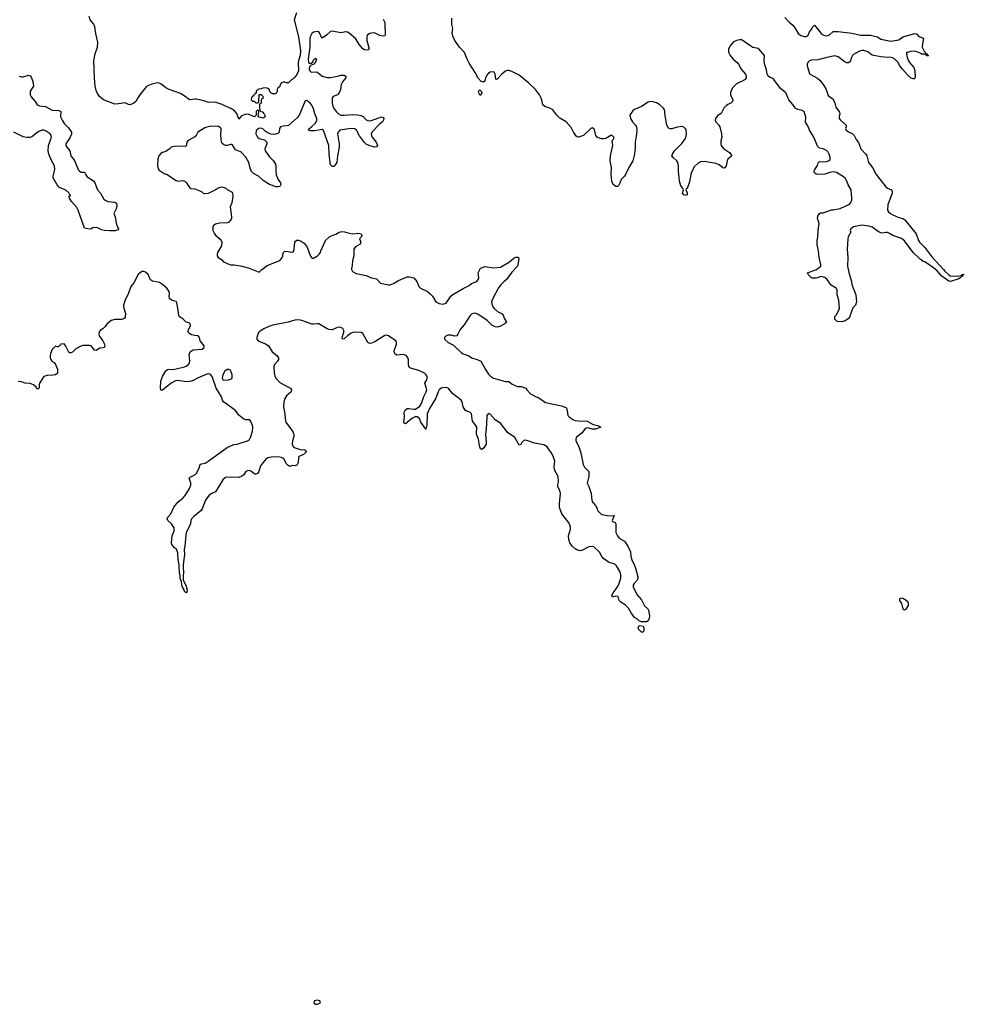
# Model space of a CAD drawing. Header units: inches. Extents: x 2528705 to 2676837, y 911742 to 1023252.
# Tile 48 of 143: x 2578608 to 2589734, y 944831 to 956434. Entities that reach past the tile are written whole.
import ezdxf

# ---------------------------------------------------------------- set-up
doc = ezdxf.new("R2010")
doc.units = ezdxf.units.IN
doc.header["$MEASUREMENT"] = 0
for name, color, linetype in [('C5975', 7, 'Continuous'), ('C5984', 7, 'Continuous'), ('C5985', 7, 'Continuous')]:
    doc.layers.add(name, color=color, linetype=linetype)

msp = doc.modelspace()

# ---------------------------------------------------------------- linework, layer by layer
at = {"layer": 'C5975', "color": 5}
for points, elevation in [([(2580000, 955511), (2579975, 955470), (2579950, 955448), (2579910, 955430), (2579890, 955435), (2579850, 955454), (2579770, 955441), (2579730, 955439), (2579596, 955490), (2579549, 955529), (2579525, 955565), (2579510, 955600), (2579498, 955650), (2579487, 955750), (2579480, 955950), (2579496, 956030), (2579523, 956110), (2579527, 956170), (2579505, 956270), (2579494, 956350), (2579479, 956379), (2579437, 956430), (2579424, 956470)], 20), ([(2578601, 955770), (2578630, 955760), (2578650, 955760), (2578710, 955779), (2578730, 955771), (2578746, 955750), (2578764, 955704), (2578771, 955650), (2578730, 955590), (2578729, 955550), (2578743, 955523), (2578790, 955470), (2578815, 955430), (2578839, 955419), (2578910, 955409), (2578990, 955367), (2579070, 955362), (2579091, 955350), (2579089, 955290), (2579108, 955250), (2579132, 955210), (2579181, 955161), (2579218, 955110), (2579216, 955084), (2579198, 955042), (2579152, 954970), (2579152, 954950), (2579163, 954930), (2579198, 954890), (2579204, 954850), (2579211, 954831), (2579253, 954773), (2579300, 954660), (2579310, 954647), (2579330, 954638), (2579370, 954638), (2579385, 954605), (2579403, 954583), (2579475, 954535), (2579491, 954511), (2579524, 954430), (2579558, 954390), (2579600, 954320), (2579621, 954301), (2579650, 954290), (2579730, 954285), (2579747, 954270), (2579752, 954248), (2579747, 954213), (2579718, 954150), (2579737, 954097), (2579738, 954050), (2579750, 954014), (2579772, 953970), (2579764, 953956), (2579734, 953946), (2579670, 953945), (2579606, 953950), (2579570, 953959), (2579537, 953977), (2579510, 953983), (2579470, 953981), (2579450, 953969), (2579430, 953966), (2579370, 953978), (2579297, 954190), (2579280, 954220), (2579219, 954290), (2579195, 954330), (2579196, 954336), (2579188, 954350), (2579202, 954358), (2579206, 954370), (2579195, 954375), (2579189, 954390), (2579150, 954425), (2579076, 954456), (2579050, 954489), (2579001, 954570), (2579000, 954590), (2579020, 954670), (2579019, 954710), (2578987, 954767), (2578951, 954850), (2578943, 954890), (2578948, 954952), (2578983, 955050), (2578976, 955076), (2578965, 955090), (2578919, 955119), (2578890, 955133), (2578870, 955133), (2578826, 955114), (2578750, 955053), (2578730, 955045), (2578690, 955044), (2578650, 955052), (2578537, 955110)], 20), ([(2580000, 953425), (2579998, 953422), (2579950, 953333), (2579918, 953290), (2579890, 953210), (2579848, 953130), (2579831, 953069), (2579831, 953049), (2579853, 952970), (2579850, 952930), (2579842, 952918), (2579830, 952907), (2579810, 952900), (2579730, 952901), (2579685, 952890), (2579638, 952850), (2579610, 952814), (2579588, 952792), (2579556, 952770), (2579545, 952755), (2579539, 952730), (2579545, 952710), (2579588, 952650), (2579608, 952610), (2579612, 952588), (2579601, 952570), (2579590, 952565), (2579550, 952562), (2579510, 952537), (2579490, 952541), (2579450, 952589), (2579430, 952595), (2579350, 952593), (2579319, 952581), (2579270, 952554), (2579230, 952516), (2579210, 952509), (2579190, 952509), (2579150, 952588), (2579130, 952615), (2579094, 952610), (2579084, 952596), (2579060, 952580), (2579050, 952578), (2579030, 952588), (2578991, 952549), (2578970, 952498), (2578965, 952470), (2578965, 952450), (2578974, 952430), (2578987, 952410), (2579013, 952393), (2579031, 952370), (2579054, 952314), (2579051, 952270), (2579031, 952250), (2578996, 952244), (2578930, 952242), (2578890, 952230), (2578839, 952150), (2578835, 952130), (2578837, 952103), (2578830, 952084), (2578810, 952085), (2578802, 952102), (2578771, 952131), (2578730, 952146), (2578672, 952152), (2578630, 952165), (2578590, 952169)], 40)]:
    msp.add_lwpolyline(points, dxfattribs=dict(at, elevation=elevation))
at = {"layer": 'C5984', "color": 5, "elevation": 40}
for points in [[(2580534, 950000), (2580532, 949970), (2580538, 949930), (2580532, 949870), (2580534, 949830), (2580564, 949770), (2580582, 949710), (2580578, 949690), (2580570, 949680), (2580550, 949697), (2580542, 949722), (2580527, 949747), (2580519, 949770), (2580513, 949813), (2580497, 949850), (2580496, 949890), (2580490, 949910), (2580486, 950000)], [(2585849, 950000), (2585863, 949970), (2585887, 949870), (2585887, 949850), (2585879, 949830), (2585844, 949790), (2585835, 949770), (2585835, 949750), (2585878, 949658), (2585930, 949598), (2585968, 949528), (2586005, 949490), (2586014, 949474), (2586026, 949410), (2586024, 949376), (2586011, 949349), (2585990, 949338), (2585930, 949338), (2585907, 949347), (2585886, 949370), (2585850, 949388), (2585810, 949442), (2585780, 949500), (2585739, 949539), (2585689, 949569), (2585669, 949589), (2585655, 949635), (2585630, 949642), (2585589, 949630), (2585581, 949650), (2585606, 949690), (2585627, 949713), (2585659, 949770), (2585689, 949851), (2585689, 949891), (2585677, 949930), (2585636, 949996), (2585632, 950000)]]:
    msp.add_lwpolyline(points, dxfattribs=at)
at = {"layer": 'C5984', "color": 5}
for points, elevation in [([(2588990, 949615), (2588971, 949610), (2588971, 949590), (2588994, 949554), (2589011, 949490), (2589030, 949479), (2589050, 949488), (2589075, 949530), (2589078, 949550), (2589071, 949570), (2589050, 949591), (2589010, 949612)], 60), ([(2585930, 949218), (2585895, 949250), (2585898, 949282), (2585910, 949294), (2585950, 949285), (2585961, 949270), (2585958, 949230), (2585950, 949218)], 40), ([(2582110, 944878), (2582081, 944870), (2582074, 944850), (2582090, 944834), (2582110, 944831), (2582130, 944839), (2582149, 944850), (2582142, 944870)], 60)]:
    msp.add_lwpolyline(points, close=True, dxfattribs=dict(at, elevation=elevation))
at = {"layer": 'C5985', "color": 5}
for points, elevation in [([(2581867, 956513), (2581842, 956430), (2581890, 956231), (2581914, 956070), (2581910, 956010), (2581894, 955966), (2581888, 955930), (2581890, 955830), (2581870, 955788), (2581850, 955758), (2581830, 955738), (2581814, 955730), (2581774, 955690), (2581750, 955688), (2581730, 955698), (2581710, 955698), (2581692, 955688), (2581674, 955670), (2581670, 955646), (2581650, 955626), (2581642, 955610), (2581642, 955590), (2581634, 955570), (2581620, 955560), (2581590, 955558), (2581566, 955570), (2581558, 955578), (2581548, 955610), (2581530, 955622), (2581510, 955629), (2581473, 955627), (2581450, 955618), (2581424, 955616), (2581414, 955610), (2581394, 955590), (2581393, 955567), (2581378, 955562), (2581373, 955547), (2581358, 955542), (2581353, 955527), (2581338, 955522), (2581334, 955490), (2581350, 955474), (2581370, 955474), (2581390, 955454), (2581410, 955454), (2581422, 955458), (2581426, 955470), (2581427, 955553), (2581450, 955554), (2581473, 955533), (2581474, 955510), (2581458, 955502), (2581453, 955487), (2581452, 955450), (2581438, 955442), (2581434, 955430), (2581432, 955390), (2581438, 955358), (2581470, 955342), (2581482, 955330), (2581497, 955297), (2581495, 955285), (2581470, 955274), (2581418, 955290), (2581426, 955350), (2581422, 955362), (2581410, 955366), (2581394, 955350), (2581394, 955310), (2581374, 955290), (2581300, 955320), (2581262, 955318), (2581220, 955300), (2581190, 955262), (2581167, 955327), (2581139, 955359), (2581102, 955382), (2580979, 955439), (2580910, 955462), (2580830, 955458), (2580777, 955477), (2580690, 955496), (2580670, 955498), (2580609, 955489), (2580557, 955530), (2580503, 955563), (2580370, 955610), (2580330, 955632), (2580270, 955677), (2580250, 955686), (2580230, 955689), (2580165, 955675), (2580123, 955657), (2580099, 955641), (2580024, 955550), (2580000, 955511)], 20), ([(2582890, 956439), (2582905, 956410), (2582910, 956390), (2582913, 956250), (2582910, 956244), (2582890, 956238), (2582850, 956248), (2582794, 956274), (2582770, 956279), (2582730, 956270), (2582702, 956250), (2582695, 956230), (2582695, 956190), (2582722, 956090), (2582710, 956073), (2582670, 956077), (2582650, 956092), (2582610, 956137), (2582563, 956210), (2582490, 956276), (2582470, 956285), (2582450, 956289), (2582390, 956279), (2582290, 956299), (2582270, 956294), (2582222, 956250), (2582170, 956215), (2582162, 956222), (2582144, 956270), (2582130, 956289), (2582110, 956294), (2582090, 956292), (2582070, 956286), (2582050, 956269), (2582030, 956230), (2582026, 956210), (2582026, 956110), (2582005, 955970), (2582009, 955929), (2582030, 955917), (2582040, 955920), (2582062, 955938), (2582070, 955957), (2582090, 955980), (2582102, 955970), (2582090, 955933), (2582073, 955910), (2582041, 955899), (2582022, 955878), (2582018, 955850), (2582030, 955824), (2582050, 955814), (2582090, 955819), (2582115, 955815), (2582170, 955769), (2582228, 955752), (2582270, 955752), (2582352, 955768), (2582390, 955780), (2582430, 955778), (2582451, 955770), (2582450, 955750), (2582410, 955703), (2582393, 955670), (2582385, 955610), (2582370, 955570), (2582350, 955548), (2582299, 955530), (2582288, 955512), (2582289, 955451), (2582296, 955410), (2582310, 955382), (2582335, 955350), (2582363, 955323), (2582390, 955309), (2582430, 955308), (2582530, 955316), (2582590, 955314), (2582626, 955306), (2582652, 955292), (2582690, 955254), (2582710, 955244), (2582730, 955243), (2582750, 955247), (2582870, 955287), (2582890, 955282), (2582896, 955270), (2582894, 955254), (2582881, 955230), (2582842, 955198), (2582763, 955117), (2582748, 955090), (2582750, 955070), (2582760, 955050), (2582806, 954990), (2582815, 954970), (2582821, 954950), (2582810, 954934), (2582787, 954933), (2582725, 954950), (2582690, 954967), (2582670, 954986), (2582610, 955064), (2582575, 955130), (2582550, 955148), (2582510, 955153), (2582379, 955130), (2582357, 955110), (2582351, 955090), (2582371, 954970), (2582372, 954930), (2582350, 954830), (2582342, 954750), (2582317, 954710), (2582310, 954704), (2582290, 954703), (2582270, 954724), (2582264, 954750), (2582251, 954850), (2582247, 954950), (2582187, 955127), (2582170, 955140), (2582082, 955122), (2582030, 955122), (2582010, 955130), (2582021, 955150), (2582050, 955173), (2582090, 955215), (2582108, 955250), (2582108, 955270), (2582084, 955324), (2582070, 955382), (2582050, 955426), (2582030, 955451), (2581990, 955482), (2581970, 955479), (2581902, 955318), (2581879, 955281), (2581773, 955187), (2581750, 955181), (2581710, 955179), (2581680, 955170), (2581667, 955150), (2581662, 955110), (2581648, 955092), (2581610, 955081), (2581566, 955086), (2581524, 955104), (2581499, 955119), (2581470, 955146), (2581450, 955155), (2581423, 955150), (2581392, 955128), (2581390, 955090), (2581410, 955049), (2581430, 955034), (2581490, 955018), (2581517, 954990), (2581520, 954970), (2581494, 954910), (2581498, 954890), (2581550, 954818), (2581596, 954770), (2581620, 954730), (2581626, 954710), (2581623, 954650), (2581630, 954610), (2581650, 954556), (2581679, 954510), (2581683, 954490), (2581671, 954469), (2581650, 954464), (2581630, 954465), (2581550, 954490), (2581477, 954537), (2581420, 954590), (2581362, 954622), (2581342, 954642), (2581326, 954670), (2581308, 954750), (2581270, 954815), (2581219, 954870), (2581210, 954878), (2581150, 954900), (2581110, 954964), (2581090, 954964), (2581050, 954951), (2581033, 954953), (2581010, 954962), (2580994, 954974), (2580985, 954990), (2580975, 955070), (2580979, 955150), (2580970, 955164), (2580950, 955173), (2580863, 955177), (2580810, 955169), (2580790, 955161), (2580706, 955110), (2580690, 955078), (2580670, 955055), (2580591, 955009), (2580578, 954990), (2580571, 954970), (2580571, 954950), (2580559, 954941), (2580458, 954942), (2580405, 954935), (2580392, 954930), (2580370, 954908), (2580330, 954882), (2580290, 954869), (2580270, 954855), (2580247, 954830), (2580234, 954790), (2580231, 954710), (2580238, 954678), (2580250, 954659), (2580310, 954621), (2580350, 954611), (2580372, 954590), (2580450, 954538), (2580470, 954531), (2580530, 954539), (2580552, 954532), (2580574, 954510), (2580590, 954478), (2580611, 954451), (2580625, 954445), (2580670, 954441), (2580748, 954408), (2580770, 954391), (2580790, 954384), (2580830, 954390), (2580910, 954428), (2580947, 954453), (2580990, 954464), (2581030, 954451), (2581050, 954434), (2581110, 954401), (2581116, 954390), (2581118, 954350), (2581105, 954275), (2581087, 954230), (2581104, 954110), (2581101, 954090), (2581091, 954070), (2581072, 954048), (2581050, 954038), (2580965, 954035), (2580915, 954025), (2580891, 954009), (2580881, 953990), (2580883, 953950), (2580901, 953910), (2580918, 953890), (2580970, 953847), (2580982, 953830), (2580988, 953810), (2580984, 953770), (2580939, 953690), (2580933, 953670), (2580934, 953650), (2580947, 953630), (2580986, 953606), (2581010, 953582), (2581070, 953551), (2581090, 953546), (2581134, 953546), (2581228, 953528), (2581310, 953506), (2581430, 953458), (2581456, 953484), (2581524, 953536), (2581670, 953595), (2581696, 953624), (2581707, 953650), (2581712, 953688), (2581730, 953704), (2581770, 953702), (2581810, 953693), (2581830, 953699), (2581837, 953710), (2581841, 953730), (2581847, 953810), (2581855, 953825), (2581870, 953835), (2581890, 953835), (2581924, 953824), (2581959, 953799), (2581994, 953754), (2582030, 953656), (2582045, 953630), (2582050, 953625), (2582070, 953623), (2582117, 953650), (2582136, 953670), (2582149, 953690), (2582153, 953710), (2582209, 953831), (2582261, 953879), (2582330, 953907), (2582370, 953931), (2582401, 953939), (2582435, 953935), (2582490, 953918), (2582530, 953911), (2582590, 953919), (2582615, 953915), (2582631, 953911), (2582636, 953890), (2582631, 953869), (2582612, 953850), (2582627, 953810), (2582616, 953790), (2582563, 953757), (2582545, 953730), (2582544, 953650), (2582527, 953590), (2582525, 953535), (2582517, 953503), (2582516, 953490), (2582527, 953467), (2582570, 953441), (2582690, 953418), (2582750, 953390), (2582810, 953379), (2582858, 953330), (2582950, 953311), (2582970, 953311), (2583010, 953324), (2583070, 953359), (2583170, 953405), (2583196, 953404), (2583250, 953390), (2583286, 953350), (2583307, 953290), (2583328, 953268), (2583410, 953231), (2583444, 953204), (2583470, 953176), (2583511, 953110), (2583550, 953088), (2583590, 953080), (2583630, 953094), (2583685, 953175), (2583710, 953195), (2583830, 953267), (2583900, 953300), (2583930, 953323), (2583994, 953350), (2584009, 953370), (2584017, 953390), (2584009, 953450), (2584035, 953505), (2584090, 953525), (2584190, 953511), (2584270, 953516), (2584378, 953582), (2584430, 953626), (2584450, 953636), (2584477, 953637), (2584482, 953630), (2584485, 953610), (2584471, 953530), (2584403, 953457), (2584343, 953370), (2584310, 953346), (2584270, 953305), (2584247, 953273), (2584179, 953150), (2584165, 953110), (2584171, 953070), (2584180, 953050), (2584195, 953030), (2584234, 952994), (2584290, 952967), (2584303, 952950), (2584316, 952916), (2584342, 952870), (2584337, 952863), (2584315, 952845), (2584270, 952822), (2584230, 952809), (2584210, 952814), (2584170, 952835), (2584114, 952890), (2584004, 952964), (2583974, 952974), (2583950, 952973), (2583930, 952965), (2583912, 952948), (2583844, 952836), (2583796, 952784), (2583770, 952729), (2583756, 952710), (2583730, 952703), (2583690, 952717), (2583650, 952716), (2583631, 952709), (2583611, 952690), (2583611, 952670), (2583656, 952630), (2583717, 952597), (2583810, 952507), (2583830, 952496), (2583890, 952478), (2583943, 952443), (2583998, 952430), (2584039, 952410), (2584093, 952310), (2584130, 952255), (2584153, 952233), (2584190, 952211), (2584330, 952171), (2584370, 952171), (2584410, 952139), (2584442, 952122), (2584473, 952113), (2584514, 952110), (2584570, 952091), (2584581, 952070), (2584626, 952026), (2584691, 951991), (2584710, 951986), (2584802, 951922), (2584990, 951885), (2585042, 951862), (2585050, 951854), (2585058, 951830), (2585065, 951770), (2585085, 951750), (2585130, 951719), (2585151, 951711), (2585190, 951705), (2585290, 951704), (2585363, 951663), (2585418, 951650), (2585452, 951630), (2585390, 951610), (2585350, 951609), (2585310, 951622), (2585290, 951624), (2585270, 951618), (2585234, 951566), (2585166, 951514), (2585157, 951490), (2585160, 951470), (2585188, 951410), (2585218, 951330), (2585243, 951190), (2585262, 951162), (2585311, 951110), (2585313, 951050), (2585292, 950970), (2585310, 950934), (2585338, 950850), (2585347, 950767), (2585362, 950742), (2585391, 950710), (2585410, 950674), (2585412, 950650), (2585452, 950612), (2585470, 950602), (2585547, 950587), (2585611, 950591), (2585585, 950530), (2585590, 950522), (2585622, 950510), (2585630, 950494), (2585631, 950391), (2585648, 950350), (2585670, 950323), (2585731, 950290), (2585771, 950230), (2585802, 950162), (2585807, 950110), (2585816, 950070), (2585849, 950000)], 40), ([(2587619, 956459), (2587670, 956404), (2587713, 956370), (2587739, 956339), (2587779, 956270), (2587810, 956248), (2587850, 956236), (2587870, 956236), (2587890, 956245), (2587909, 956290), (2587930, 956315), (2587950, 956351), (2587970, 956371), (2588050, 956270), (2588070, 956254), (2588090, 956246), (2588115, 956245), (2588146, 956254), (2588190, 956295), (2588250, 956294), (2588410, 956274), (2588512, 956252), (2588630, 956250), (2588712, 956232), (2588750, 956205), (2588870, 956180), (2588962, 956198), (2589010, 956231), (2589150, 956271), (2589170, 956266), (2589197, 956237), (2589254, 956214), (2589241, 956150), (2589238, 956110), (2589261, 956061), (2589274, 956050), (2589278, 956038), (2589294, 956030), (2589298, 956018), (2589314, 956010), (2589310, 956006), (2589290, 956008), (2589282, 956022), (2589267, 956027), (2589230, 956029), (2589219, 956039), (2589150, 956062), (2589100, 956060), (2589066, 956046), (2589054, 956046), (2589052, 956030), (2589061, 955990), (2589076, 955950), (2589088, 955928), (2589138, 955870), (2589152, 955830), (2589154, 955750), (2589142, 955738), (2589130, 955735), (2589110, 955744), (2589070, 955779), (2589005, 955850), (2588975, 955890), (2588950, 955933), (2588910, 955973), (2588890, 955984), (2588852, 955992), (2588830, 955989), (2588750, 955994), (2588670, 956010), (2588650, 956017), (2588596, 956056), (2588550, 956069), (2588530, 956070), (2588498, 956062), (2588430, 956022), (2588417, 956010), (2588406, 955990), (2588390, 955937), (2588370, 955925), (2588350, 955926), (2588330, 955933), (2588250, 955997), (2588210, 956008), (2588116, 955990), (2588010, 955961), (2587930, 955958), (2587910, 955949), (2587891, 955930), (2587884, 955910), (2587884, 955890), (2587910, 955800), (2587919, 955790), (2588005, 955745), (2588038, 955718), (2588079, 955659), (2588106, 955610), (2588130, 955540), (2588190, 955498), (2588210, 955450), (2588222, 955402), (2588265, 955345), (2588268, 955330), (2588259, 955290), (2588262, 955270), (2588275, 955250), (2588341, 955190), (2588342, 955170), (2588336, 955150), (2588344, 955130), (2588370, 955111), (2588412, 955092), (2588436, 955070), (2588461, 955021), (2588486, 954986), (2588516, 954910), (2588570, 954854), (2588586, 954830), (2588605, 954750), (2588653, 954693), (2588694, 954610), (2588810, 954464), (2588830, 954448), (2588878, 954430), (2588886, 954410), (2588883, 954390), (2588835, 954250), (2588831, 954190), (2588843, 954170), (2588863, 954150), (2588893, 954133), (2588964, 954104), (2589010, 954090), (2589035, 954075), (2589167, 953910), (2589193, 953833), (2589207, 953810), (2589268, 953748), (2589350, 953641), (2589490, 953491), (2589504, 953470), (2589550, 953427), (2589570, 953417), (2589650, 953410), (2589702, 953418), (2589708, 953430), (2589711, 953431), (2589734, 953430), (2589713, 953427), (2589711, 953410), (2589696, 953404), (2589685, 953390), (2589670, 953381), (2589573, 953347), (2589550, 953352), (2589470, 953410), (2589414, 953474), (2589371, 953511), (2589270, 953579), (2589250, 953585), (2589214, 953610), (2589130, 953689), (2589028, 953828), (2588994, 953854), (2588892, 953890), (2588854, 953914), (2588830, 953924), (2588810, 953925), (2588770, 953916), (2588750, 953922), (2588730, 953931), (2588650, 953988), (2588610, 954001), (2588529, 954011), (2588427, 953993), (2588396, 953970), (2588391, 953950), (2588398, 953930), (2588365, 953875), (2588361, 953850), (2588353, 953730), (2588363, 953630), (2588359, 953530), (2588374, 953454), (2588406, 953350), (2588410, 953314), (2588456, 953190), (2588465, 953110), (2588451, 953070), (2588423, 953037), (2588383, 952930), (2588366, 952910), (2588330, 952885), (2588290, 952872), (2588238, 952878), (2588210, 952906), (2588210, 952934), (2588230, 952954), (2588264, 953030), (2588255, 953130), (2588236, 953190), (2588236, 953250), (2588230, 953262), (2588224, 953270), (2588165, 953305), (2588117, 953370), (2588090, 953394), (2588050, 953407), (2587989, 953389), (2587946, 953386), (2587930, 953395), (2587895, 953430), (2587888, 953450), (2587992, 953488), (2588044, 953530), (2588045, 953550), (2588024, 953630), (2588017, 953710), (2587999, 953779), (2588001, 953830), (2588009, 953870), (2588012, 953952), (2588024, 954030), (2588003, 954090), (2588010, 954118), (2588030, 954150), (2588042, 954158), (2588070, 954158), (2588170, 954191), (2588190, 954191), (2588270, 954210), (2588380, 954260), (2588399, 954281), (2588410, 954310), (2588411, 954331), (2588402, 954430), (2588366, 954486), (2588350, 954530), (2588330, 954565), (2588310, 954583), (2588230, 954633), (2588190, 954639), (2588150, 954631), (2588090, 954612), (2588010, 954609), (2587990, 954614), (2587969, 954629), (2587965, 954650), (2587973, 954670), (2588003, 954717), (2588013, 954747), (2588023, 954757), (2588030, 954761), (2588078, 954758), (2588110, 954762), (2588136, 954770), (2588150, 954780), (2588156, 954790), (2588155, 954810), (2588141, 954850), (2588130, 954873), (2588110, 954894), (2588073, 954910), (2588030, 954918), (2588004, 954944), (2587962, 955050), (2587911, 955130), (2587896, 955176), (2587865, 955225), (2587867, 955290), (2587846, 955346), (2587824, 955364), (2587774, 955374), (2587750, 955389), (2587730, 955409), (2587716, 955436), (2587669, 955489), (2587631, 955570), (2587570, 955622), (2587490, 955730), (2587470, 955746), (2587438, 955758), (2587422, 955770), (2587413, 955790), (2587403, 955843), (2587383, 955903), (2587375, 955945), (2587381, 956010), (2587310, 956096), (2587245, 956105), (2587208, 956128), (2587130, 956186), (2587110, 956195), (2587090, 956197), (2587052, 956188), (2587013, 956167), (2586975, 956125), (2586958, 956090), (2586958, 956050), (2586975, 956010), (2587010, 955970), (2587059, 955930), (2587076, 955910), (2587107, 955850), (2587155, 955790), (2587166, 955770), (2587166, 955750), (2587153, 955727), (2587128, 955712), (2587090, 955698), (2587050, 955678), (2587003, 955630), (2586986, 955594), (2586981, 955570), (2586982, 955550), (2587008, 955490), (2587004, 955470), (2586988, 955452), (2586950, 955435), (2586924, 955416), (2586900, 955390), (2586870, 955330), (2586830, 955303), (2586802, 955270), (2586799, 955250), (2586806, 955230), (2586842, 955190), (2586853, 955170), (2586876, 955090), (2586877, 955050), (2586867, 955007), (2586866, 954970), (2586871, 954950), (2586896, 954916), (2586968, 954868), (2586985, 954850), (2586994, 954830), (2586950, 954789), (2586941, 954770), (2586931, 954710), (2586914, 954686), (2586910, 954682), (2586890, 954689), (2586845, 954725), (2586810, 954739), (2586670, 954763), (2586630, 954759), (2586598, 954742), (2586556, 954704), (2586518, 954630), (2586497, 954523), (2586470, 954446), (2586458, 954442), (2586454, 954430), (2586470, 954394), (2586471, 954370), (2586450, 954362), (2586429, 954369), (2586415, 954390), (2586426, 954430), (2586418, 954450), (2586395, 954475), (2586381, 954530), (2586367, 954647), (2586367, 954710), (2586360, 954750), (2586349, 954770), (2586304, 954810), (2586289, 954830), (2586295, 954850), (2586322, 954890), (2586405, 954975), (2586445, 955030), (2586458, 955062), (2586463, 955090), (2586456, 955136), (2586449, 955149), (2586430, 955169), (2586410, 955173), (2586350, 955166), (2586290, 955149), (2586270, 955149), (2586250, 955155), (2586229, 955189), (2586207, 955327), (2586207, 955350), (2586202, 955370), (2586190, 955390), (2586146, 955430), (2586110, 955452), (2586070, 955467), (2586030, 955470), (2586010, 955461), (2585930, 955409), (2585850, 955374), (2585830, 955359), (2585806, 955330), (2585796, 955310), (2585804, 955270), (2585827, 955230), (2585861, 955190), (2585871, 955170), (2585877, 955137), (2585874, 955086), (2585856, 954990), (2585858, 954930), (2585851, 954850), (2585831, 954769), (2585781, 954690), (2585745, 954610), (2585731, 954590), (2585691, 954550), (2585670, 954486), (2585650, 954466), (2585630, 954466), (2585598, 954490), (2585584, 954530), (2585574, 954610), (2585577, 954690), (2585563, 954770), (2585565, 954830), (2585593, 954950), (2585588, 955010), (2585606, 955030), (2585606, 955050), (2585587, 955067), (2585570, 955068), (2585510, 955035), (2585491, 955029), (2585466, 955030), (2585422, 955042), (2585408, 955050), (2585395, 955070), (2585378, 955138), (2585370, 955148), (2585350, 955158), (2585334, 955150), (2585250, 955069), (2585190, 955049), (2585170, 955055), (2585129, 955109), (2585102, 955162), (2585044, 955230), (2584970, 955274), (2584934, 955310), (2584889, 955370), (2584852, 955392), (2584792, 955412), (2584770, 955429), (2584763, 955470), (2584749, 955510), (2584729, 955550), (2584685, 955610), (2584601, 955690), (2584490, 955778), (2584403, 955823), (2584370, 955836), (2584350, 955836), (2584330, 955828), (2584288, 955792), (2584227, 955727), (2584214, 955734), (2584208, 955790), (2584196, 955816), (2584190, 955821), (2584150, 955815), (2584130, 955802), (2584110, 955781), (2584096, 955750), (2584087, 955710), (2584070, 955697), (2584044, 955704), (2584006, 955746), (2583973, 955813), (2583903, 955923), (2583877, 955970), (2583846, 956046), (2583789, 956109), (2583734, 956190), (2583712, 956230), (2583702, 956270), (2583709, 956330), (2583698, 956378), (2583699, 956450)], 40), ([(2580486, 950000), (2580486, 950010), (2580475, 950070), (2580470, 950150), (2580453, 950193), (2580430, 950209), (2580410, 950235), (2580401, 950250), (2580397, 950270), (2580404, 950350), (2580427, 950410), (2580427, 950447), (2580394, 950494), (2580353, 950530), (2580344, 950550), (2580354, 950570), (2580389, 950611), (2580425, 950690), (2580476, 950750), (2580530, 950794), (2580555, 950825), (2580607, 950910), (2580622, 950950), (2580622, 950970), (2580604, 951030), (2580617, 951043), (2580669, 951071), (2580689, 951091), (2580721, 951150), (2580735, 951190), (2580750, 951201), (2580792, 951208), (2580829, 951230), (2581050, 951391), (2581130, 951426), (2581171, 951431), (2581292, 951470), (2581313, 951487), (2581326, 951510), (2581350, 951585), (2581354, 951630), (2581350, 951653), (2581327, 951707), (2581310, 951718), (2581270, 951720), (2581246, 951726), (2581190, 951772), (2581149, 951829), (2581010, 951930), (2580996, 951950), (2580984, 951990), (2580921, 952090), (2580873, 952230), (2580850, 952256), (2580830, 952260), (2580810, 952257), (2580702, 952210), (2580650, 952182), (2580610, 952171), (2580570, 952167), (2580470, 952180), (2580444, 952176), (2580393, 952150), (2580290, 952069), (2580269, 952069), (2580266, 952090), (2580270, 952172), (2580288, 952230), (2580330, 952295), (2580350, 952311), (2580365, 952315), (2580410, 952313), (2580450, 952318), (2580550, 952341), (2580570, 952350), (2580595, 952370), (2580608, 952390), (2580612, 952410), (2580604, 952490), (2580618, 952522), (2580650, 952542), (2580755, 952550), (2580781, 952570), (2580781, 952590), (2580733, 952650), (2580724, 952690), (2580710, 952709), (2580670, 952711), (2580630, 952721), (2580611, 952731), (2580592, 952750), (2580591, 952770), (2580620, 952830), (2580617, 952850), (2580610, 952857), (2580570, 952870), (2580530, 952907), (2580491, 952931), (2580482, 952950), (2580476, 953010), (2580458, 953098), (2580450, 953111), (2580396, 953130), (2580372, 953150), (2580368, 953170), (2580372, 953210), (2580367, 953230), (2580342, 953270), (2580290, 953315), (2580256, 953336), (2580171, 953351), (2580159, 953359), (2580148, 953368), (2580122, 953430), (2580090, 953458), (2580070, 953466), (2580050, 953465), (2580030, 953453), (2580000, 953425)], 40), ([(2585632, 950000), (2585617, 950017), (2585542, 950042), (2585490, 950079), (2585466, 950106), (2585438, 950158), (2585370, 950221), (2585350, 950227), (2585310, 950220), (2585230, 950177), (2585210, 950175), (2585170, 950187), (2585150, 950199), (2585116, 950230), (2585088, 950270), (2585076, 950310), (2585073, 950350), (2585094, 950430), (2585096, 950450), (2585093, 950470), (2585079, 950499), (2585037, 950557), (2584992, 950610), (2584967, 950687), (2584965, 950730), (2584978, 950850), (2584970, 950885), (2584948, 950930), (2584946, 950950), (2584954, 950994), (2584950, 951050), (2584907, 951130), (2584903, 951170), (2584910, 951230), (2584897, 951277), (2584872, 951330), (2584852, 951352), (2584819, 951399), (2584782, 951422), (2584670, 951444), (2584570, 951477), (2584546, 951474), (2584522, 951450), (2584510, 951429), (2584490, 951419), (2584439, 951510), (2584354, 951570), (2584276, 951676), (2584210, 951719), (2584150, 951785), (2584130, 951793), (2584110, 951770), (2584108, 951750), (2584104, 951610), (2584093, 951550), (2584103, 951450), (2584101, 951430), (2584075, 951390), (2584050, 951369), (2584035, 951375), (2584024, 951410), (2584011, 951490), (2583988, 951550), (2583991, 951630), (2583982, 951650), (2583941, 951701), (2583931, 951790), (2583910, 951807), (2583870, 951821), (2583854, 951834), (2583831, 951870), (2583819, 951930), (2583807, 951950), (2583707, 952027), (2583664, 952084), (2583650, 952093), (2583630, 952098), (2583590, 952096), (2583571, 952090), (2583549, 952071), (2583536, 952050), (2583508, 951972), (2583433, 951850), (2583408, 951790), (2583404, 951656), (2583390, 951608), (2583331, 951690), (2583315, 951735), (2583290, 951754), (2583266, 951754), (2583226, 951734), (2583150, 951670), (2583138, 951678), (2583132, 951692), (2583141, 951750), (2583136, 951810), (2583147, 951833), (2583170, 951850), (2583190, 951853), (2583250, 951842), (2583270, 951845), (2583319, 951881), (2583340, 951910), (2583366, 951994), (2583396, 952050), (2583402, 952070), (2583381, 952150), (2583402, 952190), (2583408, 952210), (2583406, 952230), (2583396, 952250), (2583374, 952270), (2583310, 952300), (2583210, 952328), (2583198, 952338), (2583190, 952350), (2583187, 952367), (2583187, 952430), (2583177, 952457), (2583158, 952478), (2583130, 952487), (2583050, 952481), (2583032, 952492), (2583022, 952510), (2583018, 952530), (2583047, 952610), (2583047, 952630), (2583038, 952650), (2582950, 952708), (2582930, 952715), (2582910, 952711), (2582890, 952702), (2582790, 952638), (2582750, 952620), (2582730, 952618), (2582707, 952630), (2582650, 952737), (2582628, 952748), (2582572, 952752), (2582530, 952746), (2582510, 952738), (2582470, 952710), (2582430, 952671), (2582410, 952667), (2582407, 952690), (2582425, 952750), (2582425, 952770), (2582413, 952793), (2582390, 952806), (2582370, 952809), (2582350, 952805), (2582290, 952780), (2582250, 952781), (2582229, 952789), (2582130, 952848), (2582110, 952851), (2582070, 952845), (2582050, 952847), (2581930, 952890), (2581890, 952898), (2581850, 952893), (2581770, 952868), (2581590, 952835), (2581541, 952819), (2581482, 952790), (2581430, 952756), (2581412, 952728), (2581400, 952690), (2581402, 952670), (2581418, 952650), (2581510, 952610), (2581540, 952590), (2581580, 952520), (2581636, 952476), (2581656, 952450), (2581656, 952430), (2581645, 952410), (2581609, 952370), (2581602, 952350), (2581606, 952270), (2581614, 952234), (2581630, 952204), (2581670, 952157), (2581781, 952101), (2581797, 952090), (2581809, 952070), (2581807, 952050), (2581750, 952000), (2581731, 951970), (2581717, 951930), (2581713, 951870), (2581732, 951790), (2581733, 951730), (2581742, 951690), (2581810, 951602), (2581830, 951570), (2581837, 951550), (2581837, 951523), (2581822, 951470), (2581817, 951430), (2581830, 951403), (2581851, 951390), (2581910, 951367), (2581965, 951365), (2581978, 951358), (2581982, 951350), (2581971, 951330), (2581951, 951310), (2581908, 951292), (2581897, 951283), (2581891, 951269), (2581886, 951214), (2581880, 951200), (2581870, 951184), (2581850, 951177), (2581819, 951181), (2581790, 951169), (2581770, 951179), (2581750, 951199), (2581717, 951257), (2581707, 951267), (2581690, 951275), (2581650, 951282), (2581570, 951280), (2581530, 951272), (2581507, 951253), (2581445, 951175), (2581425, 951110), (2581410, 951085), (2581390, 951076), (2581379, 951079), (2581365, 951085), (2581330, 951115), (2581310, 951120), (2581290, 951118), (2581271, 951109), (2581248, 951072), (2581226, 951054), (2581190, 951037), (2581090, 951044), (2581030, 951037), (2580999, 951010), (2580912, 950868), (2580869, 950851), (2580840, 950830), (2580798, 950770), (2580758, 950670), (2580745, 950650), (2580659, 950581), (2580630, 950550), (2580622, 950530), (2580619, 950490), (2580570, 950390), (2580564, 950356), (2580553, 950230), (2580544, 950196), (2580549, 950129), (2580536, 950044), (2580534, 950000)], 40)]:
    msp.add_lwpolyline(points, dxfattribs=dict(at, elevation=elevation))
at = {"layer": 'C5985', "color": 5, "elevation": 40}
for points in [[(2584030, 955539), (2584015, 955570), (2584013, 955587), (2584018, 955602), (2584030, 955604), (2584042, 955590), (2584050, 955570)], [(2581070, 952313), (2581050, 952310), (2581022, 952290), (2581000, 952250), (2580993, 952213), (2580996, 952196), (2581010, 952185), (2581070, 952188), (2581100, 952200), (2581109, 952210), (2581112, 952230), (2581110, 952250), (2581090, 952304)]]:
    msp.add_lwpolyline(points, close=True, dxfattribs=at)

doc.saveas('drawing.dxf')
